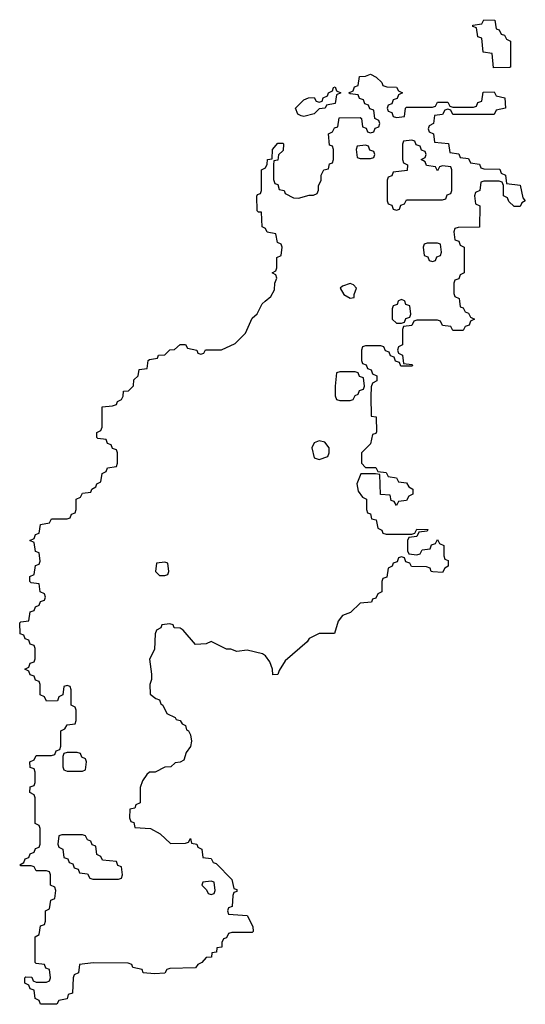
# Model space of a CAD drawing. Header units: inches. Extents: x 2112843 to 2323771, y 35243 to 209174.
# Tile 67 of 83: x 2281786 to 2283751, y 137267 to 141094. Entities that reach past the tile are written whole.
import ezdxf

# ---------------------------------------------------------------- set-up
doc = ezdxf.new("R2010")
doc.units = ezdxf.units.IN
doc.header["$MEASUREMENT"] = 0
doc.layers.add('C2183', color=7, linetype='Continuous')
doc.layers.add('C2184', color=7, linetype='Continuous')

msp = doc.modelspace()

# ---------------------------------------------------------------- linework, layer by layer
at = {"layer": 'C2183', "color": 6}
for points in [[(2283495.3, 140000), (2283498, 139978), (2283510, 139974), (2283518, 139958), (2283530, 139954), (2283538, 139938), (2283554, 139930), (2283538, 139922), (2283532.7, 139907.3), (2283518, 139902), (2283510, 139886), (2283470, 139886), (2283462, 139902), (2283430, 139906), (2283422, 139922), (2283410, 139926), (2283330, 139926), (2283318, 139922), (2283310, 139906), (2283278, 139902), (2283274, 139890), (2283274, 139830), (2283258, 139822), (2283254, 139810), (2283258, 139798), (2283274, 139790), (2283278, 139758), (2283310, 139754), (2283314, 139750), (2283310, 139748), (2283267.3, 139747.3), (2283262, 139762), (2283247.3, 139767.3), (2283242, 139782), (2283227.3, 139787.3), (2283222, 139802), (2283207.3, 139807.3), (2283202, 139822), (2283190, 139826), (2283130, 139826), (2283118, 139822), (2283114, 139810), (2283114, 139770), (2283118, 139758), (2283132.7, 139752.7), (2283138, 139738), (2283152.7, 139732.7), (2283158, 139718), (2283174, 139710), (2283174, 139690), (2283158, 139682), (2283152.7, 139667.3), (2283150.7, 139629.3), (2283152.7, 139552.7), (2283172, 139550), (2283172.7, 139492.7), (2283170, 139486), (2283158, 139482), (2283150, 139446), (2283114, 139410), (2283114, 139370), (2283130, 139354), (2283170, 139354), (2283178, 139338), (2283210, 139334), (2283218, 139318), (2283250, 139314), (2283258, 139298), (2283290, 139294), (2283298, 139278), (2283314, 139270), (2283314, 139250), (2283298, 139242), (2283290, 139226), (2283258, 139222), (2283250, 139206), (2283242, 139222), (2283230, 139226), (2283226, 139246), (2283188.7, 139248.7), (2283186, 139326), (2283168.4, 139328.4), (2283111.6, 139328.4), (2283096, 139290), (2283101, 139261), (2283118, 139238), (2283134, 139230), (2283134, 139190), (2283138, 139178), (2283150, 139174), (2283154, 139154), (2283172, 139150), (2283178, 139118), (2283194, 139110), (2283198, 139098), (2283210, 139094), (2283310, 139094), (2283322, 139098), (2283330, 139114), (2283372.7, 139112.7), (2283370, 139106), (2283338, 139102), (2283330, 139086), (2283298, 139082), (2283294, 139070), (2283294, 139030), (2283298, 139018), (2283330, 139014), (2283342, 139018), (2283350, 139034), (2283382, 139038), (2283387.3, 139052.7), (2283402, 139058), (2283410, 139074), (2283418, 139058), (2283434, 139050), (2283434, 139010), (2283438, 138998), (2283451.6, 138991.6), (2283452, 138970), (2283438, 138962), (2283430, 138946), (2283392, 138948), (2283386, 138950), (2283382, 138962), (2283367.3, 138967.3), (2283308.4, 138968.4), (2283302, 138982), (2283287.3, 138987.3), (2283282, 139002), (2283270, 139006), (2283258, 139002), (2283252.7, 138987.3), (2283238, 138982), (2283234, 138970), (2283218, 138962), (2283212.7, 138927.3), (2283198, 138922), (2283194, 138910), (2283194, 138870), (2283178, 138862), (2283170, 138846), (2283158, 138842), (2283154, 138830), (2283110, 138826), (2283072, 138790), (2283041, 138779), (2283023.6, 138756.4), (2283010, 138708.7), (2282950, 138708.7), (2282911.2, 138688.9), (2282903.6, 138676.4), (2282818, 138602), (2282794.8, 138565.2), (2282790, 138548.7), (2282770, 138548), (2282769, 138570), (2282758, 138598), (2282742, 138622), (2282729.2, 138629.2), (2282670, 138644), (2282630, 138638), (2282607.3, 138647.3), (2282590, 138648), (2282530, 138678), (2282511.2, 138668.9), (2282470, 138666), (2282422, 138722), (2282410, 138728.7), (2282386, 138730), (2282382, 138742), (2282370, 138746), (2282338, 138742), (2282334, 138730), (2282318, 138722), (2282312.7, 138707.3), (2282310, 138646), (2282291.2, 138608.9), (2282298, 138550), (2282298, 138530), (2282291.3, 138510), (2282292.7, 138472.7), (2282315.3, 138455.3), (2282330, 138450.8), (2282334.8, 138434.8), (2282342, 138430), (2282358, 138398), (2282390, 138382), (2282394.8, 138374.8), (2282410, 138370.7), (2282418, 138358), (2282430, 138350.8), (2282434.4, 138334.4), (2282442, 138330), (2282450, 138314), (2282454, 138290), (2282450, 138268.7), (2282433.7, 138246.3), (2282423.6, 138216.4), (2282410, 138208), (2282390, 138206), (2282374, 138190), (2282350, 138189), (2282312, 138170), (2282291, 138169), (2282279.6, 138160.4), (2282263.6, 138136.4), (2282254, 138110), (2282254, 138050), (2282238, 138042), (2282234, 138030), (2282214, 138026), (2282212.7, 137992.7), (2282218, 137978), (2282230, 137974), (2282234, 137954), (2282294, 137950), (2282332, 137930), (2282372.7, 137892.7), (2282430, 137894), (2282442, 137898), (2282450, 137911.3), (2282454, 137894), (2282474, 137890), (2282478, 137878), (2282494, 137870), (2282498, 137838), (2282530, 137834), (2282538, 137818), (2282550, 137814), (2282610, 137752), (2282618, 137718), (2282630, 137714), (2282630, 137706), (2282618, 137702), (2282614, 137690), (2282612, 137648), (2282598, 137642), (2282594, 137630), (2282598, 137618), (2282670, 137612), (2282692, 137570), (2282694, 137550), (2282690, 137546), (2282610, 137546), (2282598, 137542), (2282590, 137526), (2282578, 137522), (2282572, 137508), (2282571.3, 137490), (2282552.7, 137487.3), (2282551.3, 137470), (2282532.7, 137467.3), (2282531.3, 137450), (2282511, 137449), (2282494, 137430), (2282478, 137422), (2282468.8, 137408.9), (2282370, 137406), (2282358, 137402), (2282350, 137388.7), (2282310, 137386), (2282266, 137390), (2282262, 137402), (2282226, 137410), (2282222, 137422), (2282207.3, 137427.3), (2282071.2, 137428.9), (2282018, 137422), (2282014, 137390), (2281998, 137382), (2281994, 137370), (2281991.3, 137310), (2281974, 137306), (2281970, 137288), (2281938, 137282), (2281930, 137268), (2281867.3, 137267.3), (2281862, 137282), (2281846, 137290), (2281842, 137322), (2281827.3, 137327.3), (2281822, 137342), (2281806, 137350), (2281806, 137370), (2281810, 137374), (2281832.7, 137372.7), (2281838, 137358), (2281850, 137354), (2281890, 137354), (2281902, 137358), (2281906, 137370), (2281902, 137402), (2281887.3, 137407.3), (2281882, 137422), (2281850, 137426), (2281846, 137430), (2281846, 137530), (2281862, 137538), (2281867.3, 137572.7), (2281882, 137578), (2281886, 137590), (2281886, 137630), (2281902, 137638), (2281907.3, 137672.7), (2281922, 137678), (2281926, 137710), (2281922, 137722), (2281906, 137730), (2281906, 137770), (2281902, 137782), (2281890, 137786), (2281850, 137786), (2281842, 137802), (2281830, 137806), (2281790, 137806), (2281786, 137810), (2281802, 137818), (2281807.3, 137832.7), (2281822, 137838), (2281827.3, 137852.7), (2281842, 137858), (2281847.3, 137872.7), (2281862, 137878), (2281866, 137890), (2281866, 137950), (2281862, 137962), (2281846, 137970), (2281846, 138070), (2281842, 138082), (2281826, 138090), (2281827.3, 138112.7), (2281842, 138118), (2281846, 138130), (2281846, 138170), (2281842, 138182), (2281827.3, 138187.3), (2281826, 138210), (2281842, 138218), (2281850, 138234), (2281910, 138234), (2281922, 138238), (2281927.3, 138252.7), (2281942, 138258), (2281946, 138270), (2281946, 138330), (2281962, 138338), (2281970, 138354), (2282002, 138358), (2282006, 138370), (2282006, 138410), (2282002, 138422), (2281986, 138430), (2281986, 138490), (2281982, 138502), (2281970, 138506), (2281958, 138502), (2281954, 138470), (2281938, 138462), (2281932.7, 138447.3), (2281890, 138446), (2281882, 138462), (2281866, 138470), (2281866, 138510), (2281862, 138522), (2281847.3, 138527.3), (2281842, 138542), (2281827.3, 138547.3), (2281822, 138562), (2281806, 138570), (2281822, 138578), (2281827.3, 138592.7), (2281842, 138598), (2281846, 138610), (2281846, 138650), (2281842, 138662), (2281827.3, 138667.3), (2281822, 138682), (2281807.3, 138687.3), (2281802, 138702), (2281787.3, 138707.3), (2281786, 138750), (2281790, 138754), (2281822, 138758), (2281827.3, 138792.7), (2281842, 138798), (2281847.3, 138812.7), (2281862, 138818), (2281867.3, 138832.7), (2281882, 138838), (2281886, 138850), (2281882, 138862), (2281866, 138870), (2281862, 138902), (2281830, 138906), (2281826, 138910), (2281826, 138930), (2281842, 138938), (2281847.3, 138972.7), (2281862, 138978), (2281866, 138990), (2281862, 139022), (2281847.3, 139027.3), (2281842, 139062), (2281826, 139070), (2281842, 139078), (2281847.3, 139092.7), (2281862, 139098), (2281867.3, 139132.7), (2281902, 139138), (2281910, 139154), (2281970, 139154), (2281982, 139158), (2281987.3, 139172.7), (2282002, 139178), (2282006, 139190), (2282006, 139230), (2282022, 139238), (2282030, 139254), (2282062, 139258), (2282066, 139270), (2282082, 139278), (2282086, 139290), (2282102, 139298), (2282106, 139330), (2282122, 139338), (2282127.3, 139352.7), (2282162, 139358), (2282166, 139370), (2282166, 139410), (2282162, 139422), (2282147.3, 139427.3), (2282142, 139442), (2282127.3, 139447.3), (2282122, 139462), (2282090, 139466), (2282086, 139470), (2282086, 139490), (2282102, 139498), (2282106, 139510), (2282106, 139590), (2282147.3, 139592.7), (2282162, 139598), (2282166, 139610), (2282182, 139618), (2282188.7, 139631.3), (2282189.2, 139650), (2282208.7, 139651.3), (2282228.7, 139671.3), (2282230, 139694), (2282246, 139710), (2282250, 139734), (2282282, 139738), (2282286, 139770), (2282290, 139774), (2282322, 139778), (2282326, 139790), (2282350, 139792), (2282370, 139811.3), (2282388, 139812), (2282410, 139832), (2282430, 139832), (2282438, 139818), (2282474, 139810), (2282478, 139798), (2282490, 139794), (2282502, 139798), (2282508.8, 139811.1), (2282570, 139811.3), (2282624, 139836), (2282664, 139876), (2282690, 139934), (2282708.7, 139951.3), (2282728.7, 139990), (2282740.6, 140000)], [(2283257.3, 140000), (2283252.7, 139987.3), (2283238, 139982), (2283234, 139970), (2283234, 139930), (2283250, 139914), (2283270, 139914), (2283282, 139918), (2283287.3, 139932.7), (2283302, 139938), (2283306, 139950), (2283302, 139982), (2283287.3, 139987.3), (2283282.7, 140000)]]:
    msp.add_lwpolyline(points, dxfattribs=at)
for points in [[(2283090, 139726), (2283030, 139726), (2283018, 139722), (2283012, 139670), (2283012.7, 139632.7), (2283018, 139618), (2283030, 139614), (2283070, 139614), (2283082, 139618), (2283090, 139634), (2283102, 139638), (2283107.3, 139652.7), (2283122, 139658), (2283126, 139670), (2283122, 139702), (2283107.3, 139707.3), (2283102, 139722)], [(2282950, 139457.2), (2282930.8, 139449.2), (2282921, 139430), (2282931.2, 139391.1), (2282950, 139384.7), (2282983.1, 139396.9), (2282989, 139410), (2282989.2, 139430), (2282972.7, 139452.7)], [(2282350, 138986), (2282318, 138982), (2282314, 138950), (2282330, 138934), (2282350, 138934), (2282362, 138938), (2282366, 138950), (2282362, 138982)], [(2282010, 138246), (2281970, 138246), (2281958, 138242), (2281954, 138230), (2281954, 138190), (2281958, 138178), (2281970, 138174), (2282030, 138174), (2282042, 138178), (2282046, 138210), (2282042, 138222), (2282027.3, 138227.3), (2282022, 138242)], [(2282030, 137926), (2281950, 137926), (2281938, 137922), (2281934, 137890), (2281938, 137878), (2281954, 137870), (2281958, 137838), (2281972.7, 137832.7), (2281978, 137818), (2281992.7, 137812.7), (2281998, 137798), (2282012.7, 137792.7), (2282018, 137778), (2282050, 137774), (2282058, 137758), (2282070, 137754), (2282170, 137754), (2282182, 137758), (2282186, 137770), (2282182, 137802), (2282167.3, 137807.3), (2282162, 137822), (2282107.3, 137827.3), (2282102, 137842), (2282086, 137850), (2282082, 137882), (2282067.3, 137887.3), (2282062, 137902), (2282050, 137906), (2282042, 137922)], [(2282530, 137746), (2282498, 137742), (2282494, 137730), (2282512.7, 137712.7), (2282518, 137698), (2282530, 137694), (2282542, 137698), (2282546, 137710), (2282542, 137742)]]:
    msp.add_lwpolyline(points, close=True, dxfattribs=at)
at = {"layer": 'C2184', "color": 6}
for points in [[(2283627.3, 140907.3), (2283622, 140962), (2283587.3, 140967.3), (2283582, 141022), (2283567.3, 141027.3), (2283562, 141062), (2283547.3, 141067.3), (2283547.3, 141072.7), (2283582, 141078), (2283590, 141094), (2283632.7, 141092.7), (2283638, 141058), (2283650, 141054), (2283658, 141038), (2283670, 141034), (2283678, 141018), (2283694, 141010), (2283694, 140910), (2283690, 140908)], [(2282890, 140718), (2282880.4, 140720.4), (2282867.3, 140727.3), (2282858, 140750), (2282890, 140782.8), (2282908, 140790), (2282931.2, 140791.1), (2282938, 140778), (2282950, 140774), (2282962, 140778), (2282966, 140790), (2282982, 140798), (2282986, 140810), (2283002, 140818), (2283006, 140830), (2283012.7, 140832.7), (2283018, 140818), (2283034, 140810), (2283018, 140802), (2283012, 140768), (2282978, 140762), (2282974, 140750), (2282950, 140748), (2282930, 140728.7)], [(2283130, 140606), (2283098, 140602), (2283094, 140590), (2283098, 140558), (2283110, 140554), (2283150, 140554), (2283162, 140558), (2283166, 140570), (2283162, 140582), (2283147.3, 140587.3), (2283142, 140602)], [(2283310, 140626), (2283278, 140622), (2283274, 140610), (2283274, 140550), (2283278, 140538), (2283294, 140530), (2283292.7, 140507.3), (2283238, 140502), (2283232.7, 140487.3), (2283218, 140482), (2283214, 140470), (2283214, 140390), (2283218, 140378), (2283232.7, 140372.7), (2283238, 140358), (2283250, 140354), (2283262, 140358), (2283267.3, 140372.7), (2283282, 140378), (2283290, 140394), (2283430, 140394), (2283442, 140398), (2283447.3, 140412.7), (2283462, 140418), (2283466, 140430), (2283466, 140510), (2283462, 140522), (2283430, 140526), (2283418, 140522), (2283410, 140506), (2283402, 140522), (2283367.3, 140527.3), (2283362, 140542), (2283346, 140550), (2283362, 140558), (2283366, 140570), (2283362, 140582), (2283347.3, 140587.3), (2283342, 140602), (2283327.3, 140607.3), (2283322, 140622)], [(2283410, 140226), (2283370, 140226), (2283358, 140222), (2283354, 140210), (2283358, 140178), (2283372.7, 140172.7), (2283378, 140158), (2283390, 140154), (2283402, 140158), (2283407.3, 140172.7), (2283422, 140178), (2283426, 140190), (2283422, 140222)], [(2283070, 140068.7), (2283041, 140059), (2283032, 140050), (2283046, 140026), (2283070, 140012), (2283086, 140014), (2283086, 140026), (2283095.3, 140050), (2283083.1, 140063.1)]]:
    msp.add_lwpolyline(points, close=True, dxfattribs=at)
for points in [[(2282740.6, 140000), (2282762, 140018), (2282776.4, 140043.6), (2282778, 140070), (2282786, 140090), (2282782, 140102), (2282768, 140110), (2282782, 140118), (2282786, 140130), (2282786, 140170), (2282802, 140178), (2282806, 140210), (2282802, 140222), (2282788.4, 140228.4), (2282782, 140262), (2282748.4, 140268.4), (2282742, 140282), (2282728.7, 140288.7), (2282726, 140346), (2282714, 140346), (2282708.7, 140351.3), (2282708.4, 140408.4), (2282710, 140414), (2282722, 140418), (2282726, 140430), (2282726, 140510), (2282742, 140518), (2282748, 140532), (2282748.7, 140550), (2282767.3, 140552.7), (2282769, 140590), (2282790, 140614), (2282810, 140614), (2282812, 140610), (2282810, 140586), (2282791.6, 140568.4), (2282790, 140548), (2282774, 140546), (2282772, 140530), (2282772.7, 140472.7), (2282778, 140458), (2282790, 140454), (2282794, 140434), (2282814, 140430), (2282818, 140418), (2282850, 140402), (2282870, 140401), (2282911.6, 140411.6), (2282928.4, 140411.6), (2282942, 140418), (2282948, 140432), (2282948, 140448), (2282958, 140470), (2282958, 140490), (2282968, 140510), (2282986, 140514), (2282990, 140534), (2283002, 140538), (2283006, 140550), (2283006, 140590), (2283002, 140602), (2282990, 140606), (2282986, 140650), (2283002, 140658), (2283010, 140674), (2283022, 140678), (2283028, 140712), (2283110, 140714), (2283114, 140710), (2283118, 140678), (2283132.7, 140672.7), (2283138, 140658), (2283150, 140654), (2283162, 140658), (2283167.3, 140672.7), (2283182, 140678), (2283186, 140690), (2283182, 140702), (2283166, 140710), (2283162, 140742), (2283147.3, 140747.3), (2283142, 140762), (2283127.3, 140767.3), (2283122, 140782), (2283107.3, 140787.3), (2283102, 140802), (2283070, 140806), (2283066, 140810), (2283082, 140818), (2283087.3, 140832.7), (2283102, 140838), (2283107.3, 140872.7), (2283130, 140874), (2283150, 140882), (2283172, 140870), (2283194, 140850), (2283198, 140838), (2283212.7, 140832.7), (2283250, 140832), (2283258, 140818), (2283274, 140810), (2283258, 140802), (2283252.7, 140787.3), (2283238, 140782), (2283232.7, 140767.3), (2283218, 140762), (2283214, 140750), (2283218, 140738), (2283232.7, 140732.7), (2283238, 140718), (2283250, 140714), (2283282, 140718), (2283286, 140750), (2283290, 140754), (2283390, 140754), (2283402, 140758), (2283410, 140774), (2283450, 140774), (2283458, 140758), (2283470, 140754), (2283550, 140754), (2283562, 140758), (2283567.3, 140772.7), (2283582, 140778), (2283587.3, 140812.7), (2283630, 140814), (2283638, 140798), (2283671.3, 140790), (2283674, 140750), (2283638, 140742), (2283630, 140726), (2283470, 140726), (2283462, 140742), (2283450, 140746), (2283438, 140742), (2283430, 140726), (2283398, 140722), (2283394, 140690), (2283378, 140682), (2283374, 140670), (2283378, 140658), (2283394, 140650), (2283398, 140618), (2283452.7, 140612.7), (2283458, 140578), (2283492.7, 140572.7), (2283498, 140558), (2283530, 140554), (2283538, 140538), (2283572.7, 140532.7), (2283578, 140518), (2283590, 140514), (2283652.7, 140512.7), (2283658, 140498), (2283674, 140490), (2283678, 140458), (2283731.2, 140451.1), (2283742, 140402), (2283751.3, 140390), (2283738, 140382), (2283731.6, 140368.4), (2283708.4, 140368.4), (2283687.3, 140387.3), (2283682, 140402), (2283666, 140410), (2283666, 140450), (2283662, 140462), (2283650, 140466), (2283590, 140466), (2283578, 140462), (2283574, 140430), (2283558, 140422), (2283554, 140410), (2283558, 140378), (2283574, 140370), (2283572.7, 140287.3), (2283490, 140286), (2283478, 140282), (2283474, 140270), (2283478, 140238), (2283492.7, 140232.7), (2283498, 140218), (2283514, 140210), (2283514, 140110), (2283498, 140102), (2283492.7, 140087.3), (2283478, 140082), (2283474, 140070), (2283474, 140030), (2283478, 140018), (2283494, 140010), (2283495.3, 140000)], [(2283282.7, 140000), (2283282, 140002), (2283270, 140006), (2283258, 140002), (2283257.3, 140000)]]:
    msp.add_lwpolyline(points, dxfattribs=at)

doc.saveas('drawing.dxf')
